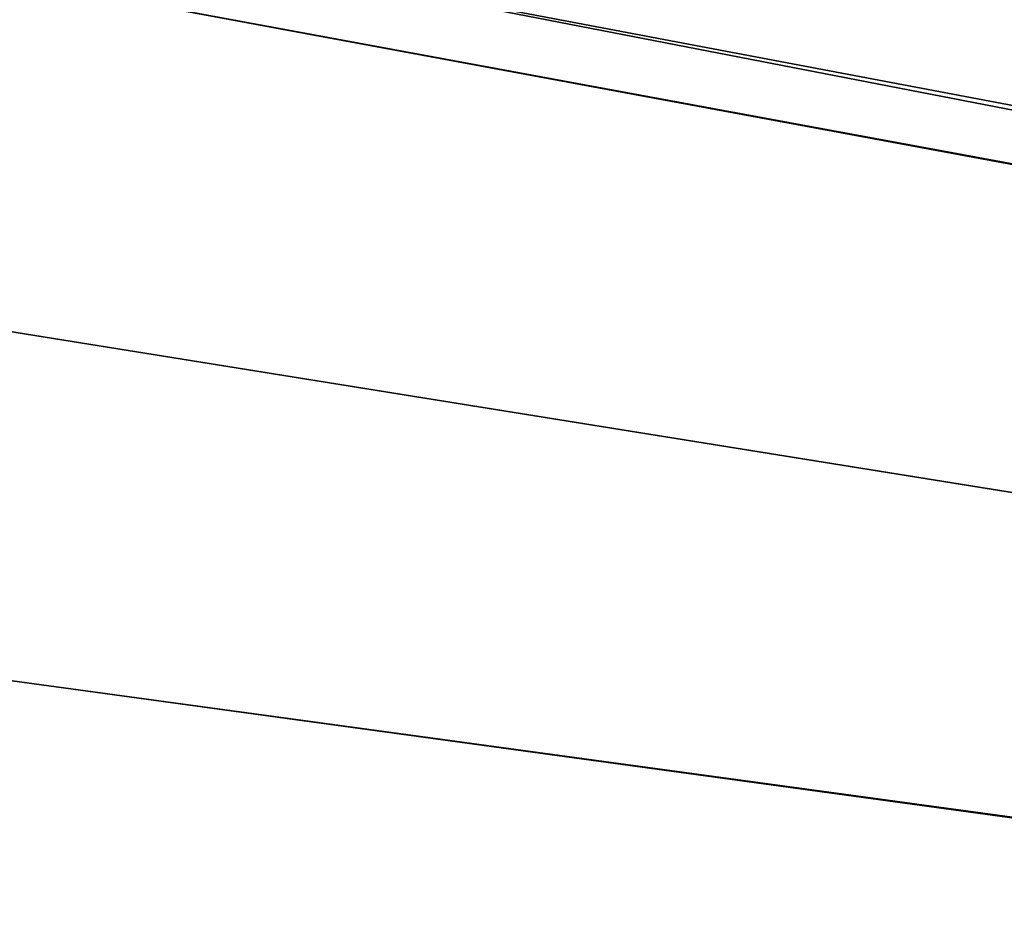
# Model space of a CAD drawing. Header units: metres. Extents: x -900 to 900, y -400 to 400.
# Tile 73 of 249: x -556 to -522, y 92 to 124. Entities that reach past the tile are written whole.
import ezdxf

# ---------------------------------------------------------------- set-up
doc = ezdxf.new("R2010")
doc.units = ezdxf.units.M

msp = doc.modelspace()

# ---------------------------------------------------------------- linework, layer by layer
at = {"layer": 'top'}
for points in [[(-553.594482, 136.830185, -490.000427), (-63.257637, 33.784927, -500.496002), (-518.588135, 190.194061, -490.413635)], [(-556.825012, 127.259506, -492.974121), (-520.393921, 188.45813, -493.390167), (-63.320282, 33.791721, -503.495331)], [(-557.308044, 125.167229, -489.971375), (-63.263184, 33.760246, -500.495972), (-553.594482, 136.830185, -490.000427)], [(-553.594482, 136.830185, -490.000427), (-63.263184, 33.760246, -500.495972), (-63.257637, 33.784927, -500.496002)], [(-562.270081, 60.027832, -493.031525), (-556.825012, 127.259506, -492.974121), (-63.639893, 31.580099, -503.49292)], [(-63.639893, 31.580099, -503.49292), (-556.825012, 127.259506, -492.974121), (-63.320282, 33.791721, -503.495331)], [(-559.98407, 113.37619, -489.958313), (-63.32428, 33.484169, -500.495697), (-557.308044, 125.167229, -489.971375)], [(-557.308044, 125.167229, -489.971375), (-63.32428, 33.484169, -500.495697), (-63.263184, 33.760246, -500.495972)], [(-561.627441, 101.444756, -489.961151), (-63.32428, 33.484169, -500.495697), (-559.98407, 113.37619, -489.958313)], [(-562.22406, 89.514771, -489.979797), (-63.378803, 33.209328, -500.495422), (-561.627441, 101.444756, -489.961151)], [(-561.627441, 101.444756, -489.961151), (-63.378803, 33.209328, -500.495422), (-63.32428, 33.484169, -500.495697)]]:
    msp.add_3dface(points, dxfattribs=at)

doc.saveas('drawing.dxf')
